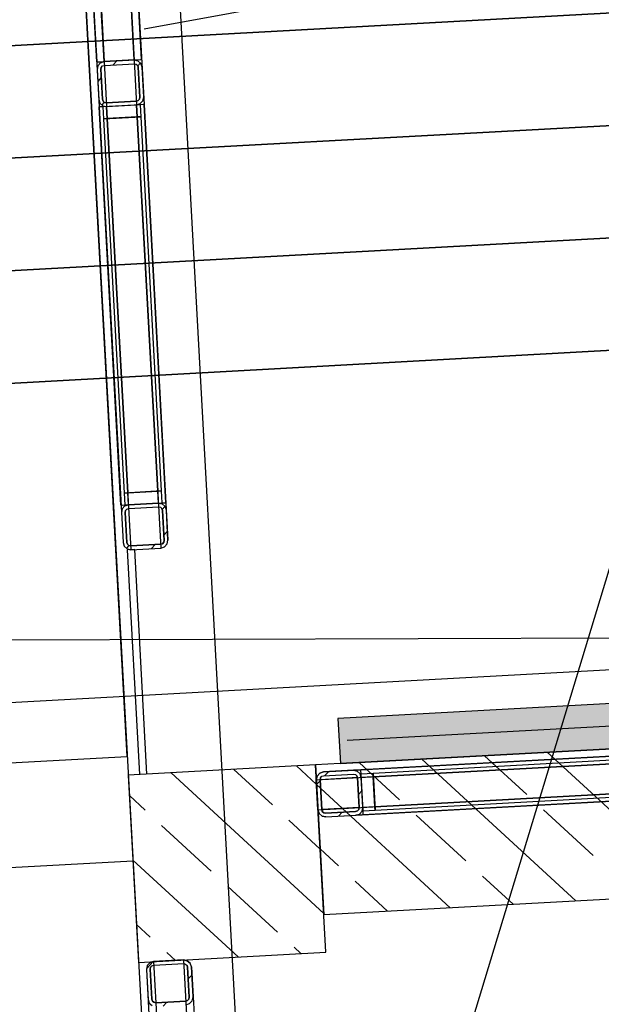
# Model space of a CAD drawing. Extents: x 199 to 1388, y 138 to 979.
# Tile 37 of 155: x 690 to 706, y 389 to 416. Entities that reach past the tile are written whole.
import ezdxf
from ezdxf.lldxf.tags import DXFTag

# ---------------------------------------------------------------- set-up
doc = ezdxf.new("R2010")
doc.units = 0
doc.layers.add('02 Raster Gebäude-A07ET47NDI', color=7, linetype='Continuous', lineweight=25)
for name, color, linetype, lineweight, true_color in [('20 Bodenaufbau - Gefällelinien', 7, 'Continuous', 25, 0x848484), ('20 Dach Stb-Decke-A07ET47IDI', 7, 'Continuous', 25, 0x848484), ('20 Gitterwände-A07ET47DDI', 7, 'Continuous', 25, 0x848484), ('20 Innenwände - Sockel-A07ET47LDI', 7, 'Continuous', 25, 0x848484), ('20 Innenwände-A07ET47KDI', 7, 'Continuous', 25, 0x848484), ('20 Platzbedarf Schieber', 7, 'Continuous', 25, 0x848484), ('20 Schieber', 7, 'Continuous', 25, 0x848484), ('20 Stützen-A07ET47WDI', 7, 'Continuous', 25, 0x848484), ('A-0', 7, 'Continuous', 25, 0x848484), ('H_Ruecklauf', 5, 'STRICHLINIE2', 35, 0x0000ff), ('H_Vorlauf', 1, 'Continuous', 35, 0xff0000), ('UPO_Loop2', 140, 'Continuous', 30, 0x00bfff)]:
    doc.layers.add(name, color=color, linetype=linetype, lineweight=lineweight, true_color=true_color)
tags = doc.linetypes.add('Raster-A07ET47ODI', pattern=[0.2, 0.1, -0.05, 0, -0.05]).pattern_tags.tags
tags[10:11] = [DXFTag(74, 4), DXFTag(75, 0), DXFTag(340, '0'), DXFTag(46, 1.0), DXFTag(50, 0.0), DXFTag(44, 0.0), DXFTag(45, 0.0)]
tags[8:9] = [DXFTag(74, 4), DXFTag(75, 0), DXFTag(340, '0'), DXFTag(46, 1.0), DXFTag(50, 0.0), DXFTag(44, 0.0), DXFTag(45, 0.0)]
tags[6:7] = [DXFTag(74, 4), DXFTag(75, 0), DXFTag(340, '0'), DXFTag(46, 1.0), DXFTag(50, 0.0), DXFTag(44, 0.0), DXFTag(45, 0.0)]
tags[4:5] = [DXFTag(74, 4), DXFTag(75, 0), DXFTag(340, '0'), DXFTag(46, 1.0), DXFTag(50, 0.0), DXFTag(44, 0.0), DXFTag(45, 0.0)]
tags = doc.linetypes.add('Strichlinie', pattern=[0.75, 0.5, -0.25]).pattern_tags.tags
tags[6:7] = [DXFTag(74, 4), DXFTag(75, 0), DXFTag(340, '0'), DXFTag(46, 1.0), DXFTag(50, 0.0), DXFTag(44, 0.0), DXFTag(45, 0.0)]
tags[4:5] = [DXFTag(74, 4), DXFTag(75, 0), DXFTag(340, '0'), DXFTag(46, 1.0), DXFTag(50, 0.0), DXFTag(44, 0.0), DXFTag(45, 0.0)]
tags = doc.linetypes.add('Strichlinie eng-A07ET47GDI', pattern=[0.115, 0.075, -0.04]).pattern_tags.tags
tags[6:7] = [DXFTag(74, 4), DXFTag(75, 0), DXFTag(340, '0'), DXFTag(46, 1.0), DXFTag(50, 0.0), DXFTag(44, 0.0), DXFTag(45, 0.0)]
tags[4:5] = [DXFTag(74, 4), DXFTag(75, 0), DXFTag(340, '0'), DXFTag(46, 1.0), DXFTag(50, 0.0), DXFTag(44, 0.0), DXFTag(45, 0.0)]
tags = doc.linetypes.add('STRICHLINIE2', pattern=[9.525, 6.35, -3.175]).pattern_tags.tags
tags[6:7] = [DXFTag(74, 4), DXFTag(75, 0), DXFTag(340, '0'), DXFTag(46, 0.0), DXFTag(50, 0.0), DXFTag(44, 0.0), DXFTag(45, 0.0)]
tags[4:5] = [DXFTag(74, 4), DXFTag(75, 0), DXFTag(340, '0'), DXFTag(46, 0.0), DXFTag(50, 0.0), DXFTag(44, 0.0), DXFTag(45, 0.0)]
tags = doc.linetypes.add('Strichpunktx2', pattern=[2, 1, -0.5, 0, -0.5]).pattern_tags.tags
tags[10:11] = [DXFTag(74, 4), DXFTag(75, 0), DXFTag(340, '0'), DXFTag(46, 1.0), DXFTag(50, 0.0), DXFTag(44, 0.0), DXFTag(45, 0.0)]
tags[8:9] = [DXFTag(74, 4), DXFTag(75, 0), DXFTag(340, '0'), DXFTag(46, 1.0), DXFTag(50, 0.0), DXFTag(44, 0.0), DXFTag(45, 0.0)]
tags[6:7] = [DXFTag(74, 4), DXFTag(75, 0), DXFTag(340, '0'), DXFTag(46, 1.0), DXFTag(50, 0.0), DXFTag(44, 0.0), DXFTag(45, 0.0)]
tags[4:5] = [DXFTag(74, 4), DXFTag(75, 0), DXFTag(340, '0'), DXFTag(46, 1.0), DXFTag(50, 0.0), DXFTag(44, 0.0), DXFTag(45, 0.0)]
tags = doc.linetypes.add('Öffnungslinie Tür Fenster-A07ET47JDI', pattern=[0.115, 0.075, -0.04]).pattern_tags.tags
tags[6:7] = [DXFTag(74, 4), DXFTag(75, 0), DXFTag(340, '0'), DXFTag(46, 1.0), DXFTag(50, 0.0), DXFTag(44, 0.0), DXFTag(45, 0.0)]
tags[4:5] = [DXFTag(74, 4), DXFTag(75, 0), DXFTag(340, '0'), DXFTag(46, 1.0), DXFTag(50, 0.0), DXFTag(44, 0.0), DXFTag(45, 0.0)]

# ---------------------------------------------------------------- blocks, each defined once
blk = doc.blocks.new('Referenz-A07ET47ZDI', base_point=(226.995, 158.1))
at = {"layer": '02 Raster Gebäude-A07ET47NDI', "linetype": 'Raster-A07ET47ODI', "ltscale": 56.250004}
for p, q in [((665.259, 952.393), (702.269, 276.272)), ((670.061, 282.096), (817.241, 767.508)), ((1013.184, 414.973), (326.933, 377.408))]:
    blk.add_line(p, q, dxfattribs=at)
at = {"layer": '20 Bodenaufbau - Gefällelinien', "linetype": 'Öffnungslinie Tür Fenster-A07ET47JDI', "ltscale": 56.250004}
blk.add_line((763.139, 399.184), (690.014, 398.962), dxfattribs=at)
at = {"layer": '20 Bodenaufbau - Gefällelinien'}
blk.add_line((693.375, 393.068), (653.435, 390.881), dxfattribs=at)
at = {"layer": '20 Dach Stb-Decke-A07ET47IDI', "linetype": 'Öffnungslinie Tür Fenster-A07ET47JDI', "ltscale": 56.250004}
for p, q in [((693.221, 395.858), (686.443, 519.672)), ((653.281, 393.671), (693.221, 395.858))]:
    blk.add_line(p, q, dxfattribs=at)
at = {"layer": '20 Gitterwände-A07ET47DDI', "linetype": 'Strichlinie eng-A07ET47GDI', "ltscale": 56.250004}
for p, q in [((691.27, 435.147), (692.473, 413.18)), ((691.47, 435.158), (692.673, 413.191)), ((692.269, 435.201), (693.472, 413.234)), ((692.468, 435.212), (693.671, 413.245)), ((692.473, 413.18), (693.11, 401.56)), ((692.673, 413.191), (693.32, 401.371)), ((693.472, 413.234), (694.119, 401.415)), ((693.671, 413.245), (694.308, 401.625)), ((693.11, 401.56), (693.142, 401.461)), ((694.218, 401.447), (694.287, 401.524)), ((694.287, 401.524), (694.308, 401.625)), ((693.142, 401.461), (693.219, 401.392)), ((693.219, 401.392), (693.32, 401.371)), ((693.32, 401.371), (694.119, 401.415)), ((694.119, 401.415), (694.218, 401.447)), ((698.261, 395.232), (717.569, 396.289)), ((698.449, 395.443), (717.558, 396.489)), ((698.304, 394.433), (717.612, 395.49)), ((698.261, 395.232), (698.282, 395.334)), ((698.304, 394.433), (698.261, 395.232)), ((698.282, 395.334), (698.351, 395.411)), ((698.351, 395.411), (698.449, 395.443)), ((698.515, 394.245), (717.623, 395.291)), ((698.337, 394.335), (698.304, 394.433)), ((698.414, 394.266), (698.337, 394.335)), ((698.515, 394.245), (698.414, 394.266)), ((693.755, 390.278), (693.733, 390.177)), ((693.824, 390.355), (693.755, 390.278)), ((693.922, 390.388), (693.824, 390.355)), ((694.721, 390.431), (693.922, 390.388)), ((693.922, 390.388), (694.97, 371.254)), ((694.721, 390.431), (695.769, 371.297)), ((694.822, 390.41), (694.721, 390.431)), ((694.899, 390.341), (694.822, 390.41)), ((694.932, 390.243), (694.899, 390.341)), ((694.932, 390.243), (695.969, 371.308)), ((693.733, 390.177), (694.77, 371.243))]:
    blk.add_line(p, q, dxfattribs=at)
at = {"layer": '20 Gitterwände-A07ET47DDI'}
for p, q in [((692.408, 414.378), (691.27, 435.147)), ((692.607, 414.389), (691.47, 435.158)), ((693.406, 414.433), (692.269, 435.201)), ((693.606, 414.444), (692.468, 435.212)), ((692.342, 415.576), (692.408, 414.378)), ((693.606, 414.444), (693.54, 415.642)), ((692.408, 414.378), (693.606, 414.444)), ((692.408, 414.378), (692.434, 414.379)), ((692.434, 414.379), (692.507, 414.383)), ((692.507, 414.383), (692.607, 414.389)), ((692.509, 414.357), (692.607, 414.389)), ((692.607, 414.389), (693.406, 414.433)), ((692.942, 414.407), (692.845, 414.302)), ((693.406, 414.433), (693.506, 414.438)), ((693.406, 414.433), (693.507, 414.411)), ((693.506, 414.438), (693.579, 414.442)), ((693.507, 414.411), (693.585, 414.342)), ((693.579, 414.442), (693.606, 414.444)), ((692.44, 414.28), (692.419, 414.178)), ((692.419, 414.178), (692.462, 413.379)), ((692.44, 414.28), (692.509, 414.357)), ((692.529, 414.234), (692.518, 414.184)), ((692.518, 414.184), (692.562, 413.385)), ((692.529, 414.234), (692.564, 414.273)), ((692.564, 414.273), (692.613, 414.289)), ((692.613, 414.289), (693.412, 414.333)), ((693.412, 414.333), (693.462, 414.322)), ((693.462, 414.322), (693.501, 414.288)), ((693.517, 414.238), (693.501, 414.288)), ((693.572, 414.353), (693.504, 414.279)), ((693.561, 413.44), (693.517, 414.238)), ((693.617, 414.244), (693.585, 414.342)), ((693.661, 413.445), (693.617, 414.244)), ((692.531, 413.961), (692.436, 413.859)), ((692.462, 413.379), (692.495, 413.281)), ((692.562, 413.385), (692.578, 413.336)), ((692.578, 413.336), (692.617, 413.301)), ((692.668, 413.29), (693.466, 413.334)), ((693.466, 413.334), (693.516, 413.35)), ((693.516, 413.35), (693.55, 413.389)), ((693.55, 413.389), (693.561, 413.44)), ((693.57, 413.267), (693.639, 413.344)), ((693.639, 413.344), (693.661, 413.445)), ((692.5, 413.181), (692.473, 413.18)), ((693.055, 402.558), (692.473, 413.18)), ((692.495, 413.281), (692.572, 413.212)), ((692.573, 413.185), (692.5, 413.181)), ((692.609, 413.308), (692.543, 413.237)), ((692.572, 413.212), (692.673, 413.191)), ((693.572, 413.24), (692.573, 413.185)), ((692.673, 413.191), (692.573, 413.185)), ((692.573, 413.185), (692.591, 412.866)), ((692.617, 413.301), (692.668, 413.29)), ((692.673, 413.191), (693.472, 413.234)), ((693.255, 402.569), (692.673, 413.191)), ((693.472, 413.234), (693.57, 413.267)), ((693.572, 413.24), (693.472, 413.234)), ((694.054, 402.613), (693.472, 413.234)), ((693.645, 413.244), (693.572, 413.24)), ((693.589, 412.92), (693.572, 413.24)), ((693.671, 413.245), (693.645, 413.244)), ((694.253, 402.624), (693.671, 413.245)), ((692.591, 412.866), (693.589, 412.92)), ((692.69, 412.871), (692.591, 412.866)), ((692.591, 412.866), (693.137, 402.883)), ((693.489, 412.915), (692.69, 412.871)), ((693.237, 402.889), (692.69, 412.871)), ((692.69, 412.871), (693.237, 402.889)), ((693.589, 412.92), (693.489, 412.915)), ((693.489, 412.915), (694.036, 402.933)), ((694.036, 402.933), (693.489, 412.915)), ((694.136, 402.938), (693.589, 412.92)), ((694.136, 402.938), (693.137, 402.883)), ((693.137, 402.883), (693.237, 402.889)), ((693.137, 402.883), (693.155, 402.564)), ((693.237, 402.889), (694.036, 402.933)), ((694.036, 402.933), (694.136, 402.938)), ((694.153, 402.618), (694.136, 402.938)), ((693.055, 402.558), (693.082, 402.56)), ((693.082, 402.56), (693.155, 402.564)), ((693.155, 402.564), (694.153, 402.618)), ((693.155, 402.564), (693.255, 402.569)), ((693.156, 402.537), (693.255, 402.569)), ((693.255, 402.569), (694.054, 402.613)), ((694.054, 402.613), (694.153, 402.618)), ((694.054, 402.613), (694.155, 402.592)), ((694.153, 402.618), (694.226, 402.622)), ((694.155, 402.592), (694.232, 402.523)), ((694.226, 402.622), (694.253, 402.624)), ((693.087, 402.46), (693.066, 402.359)), ((693.066, 402.359), (693.11, 401.56)), ((693.087, 402.46), (693.156, 402.537)), ((693.176, 402.415), (693.166, 402.364)), ((693.166, 402.364), (693.21, 401.565)), ((693.176, 402.415), (693.211, 402.453)), ((693.211, 402.453), (693.26, 402.469)), ((693.26, 402.469), (694.059, 402.513)), ((694.059, 402.513), (694.11, 402.503)), ((694.11, 402.503), (694.148, 402.468)), ((694.164, 402.419), (694.148, 402.468)), ((694.228, 402.526), (694.155, 402.447)), ((694.208, 401.62), (694.164, 402.419)), ((694.264, 402.424), (694.232, 402.523)), ((694.308, 401.625), (694.264, 402.424)), ((694.295, 401.861), (694.201, 401.758)), ((693.11, 401.56), (693.142, 401.461)), ((693.21, 401.565), (693.226, 401.516)), ((693.226, 401.516), (693.264, 401.482)), ((693.315, 401.471), (694.114, 401.515)), ((693.969, 401.507), (693.871, 401.401)), ((694.114, 401.515), (694.163, 401.531)), ((694.163, 401.531), (694.197, 401.569)), ((694.197, 401.569), (694.208, 401.62)), ((694.218, 401.447), (694.287, 401.524)), ((694.287, 401.524), (694.308, 401.625)), ((693.142, 401.461), (693.219, 401.392)), ((693.265, 401.481), (693.199, 401.41)), ((693.219, 401.392), (693.32, 401.371)), ((693.42, 401.377), (693.22, 401.366)), ((693.22, 401.366), (693.549, 395.375)), ((693.264, 401.482), (693.315, 401.471)), ((693.32, 401.371), (694.119, 401.415)), ((693.748, 395.386), (693.42, 401.377)), ((694.119, 401.415), (694.218, 401.447)), ((716.359, 396.423), (699.448, 395.498)), ((699.773, 395.415), (716.045, 396.306)), ((716.37, 396.224), (699.459, 395.298)), ((716.051, 396.206), (699.778, 395.315)), ((699.778, 395.315), (716.051, 396.206)), ((698.449, 395.443), (699.248, 395.487)), ((699.448, 395.498), (699.248, 395.487)), ((699.248, 395.487), (699.349, 395.465)), ((699.449, 395.471), (699.448, 395.498)), ((699.453, 395.398), (699.449, 395.471)), ((698.282, 395.334), (698.261, 395.232)), ((698.261, 395.232), (698.304, 394.433)), ((698.362, 395.208), (698.268, 395.105)), ((698.282, 395.334), (698.351, 395.411)), ((698.351, 395.411), (698.449, 395.443)), ((699.359, 395.292), (698.36, 395.238)), ((698.371, 395.288), (698.36, 395.238)), ((698.36, 395.238), (698.404, 394.439)), ((698.371, 395.288), (698.406, 395.327)), ((698.406, 395.327), (698.455, 395.343)), ((698.455, 395.343), (699.254, 395.387)), ((698.586, 395.45), (698.489, 395.345)), ((699.254, 395.387), (699.304, 395.376)), ((699.304, 395.376), (699.343, 395.342)), ((699.359, 395.292), (699.343, 395.342)), ((699.349, 395.465), (699.427, 395.396)), ((699.403, 394.494), (699.359, 395.292)), ((699.459, 395.298), (699.427, 395.396)), ((699.453, 395.398), (699.773, 395.415)), ((699.508, 394.399), (699.453, 395.398)), ((699.459, 395.298), (699.453, 395.398)), ((699.502, 394.499), (699.459, 395.298)), ((716.414, 395.425), (699.502, 394.499)), ((716.425, 395.225), (699.513, 394.299)), ((699.778, 395.315), (699.773, 395.415)), ((699.773, 395.415), (699.827, 394.417)), ((699.822, 394.516), (699.778, 395.315)), ((716.095, 395.407), (699.822, 394.516)), ((699.822, 394.516), (716.095, 395.407)), ((716.1, 395.307), (699.827, 394.417)), ((699.478, 394.943), (699.384, 394.84)), ((698.304, 394.433), (698.337, 394.335)), ((699.403, 394.494), (698.404, 394.439)), ((698.404, 394.439), (698.42, 394.39)), ((699.357, 394.404), (699.392, 394.443)), ((699.392, 394.443), (699.403, 394.494)), ((699.481, 394.398), (699.502, 394.499)), ((699.508, 394.399), (699.502, 394.499)), ((699.827, 394.417), (699.508, 394.399)), ((699.827, 394.417), (699.822, 394.516)), ((698.337, 394.335), (698.414, 394.266)), ((698.414, 394.266), (698.515, 394.245)), ((698.42, 394.39), (698.459, 394.355)), ((698.459, 394.355), (698.509, 394.344)), ((698.509, 394.344), (699.308, 394.388)), ((698.515, 394.245), (699.314, 394.288)), ((698.949, 394.369), (698.851, 394.263)), ((699.308, 394.388), (699.357, 394.404)), ((699.314, 394.288), (699.412, 394.321)), ((699.513, 394.299), (699.314, 394.288)), ((699.412, 394.321), (699.481, 394.398)), ((699.512, 394.326), (699.508, 394.399)), ((699.513, 394.299), (699.512, 394.326)), ((693.755, 390.278), (693.733, 390.177)), ((693.916, 390.385), (693.736, 390.191)), ((693.755, 390.278), (693.824, 390.355)), ((693.824, 390.355), (693.922, 390.388)), ((693.844, 390.233), (693.833, 390.182)), ((693.844, 390.233), (693.878, 390.272)), ((693.878, 390.272), (693.928, 390.288)), ((693.922, 390.388), (694.721, 390.431)), ((693.928, 390.288), (694.726, 390.331)), ((694.721, 390.431), (694.822, 390.41)), ((694.726, 390.331), (694.777, 390.321)), ((694.777, 390.321), (694.816, 390.286)), ((694.832, 390.237), (694.816, 390.286)), ((694.822, 390.41), (694.899, 390.341)), ((694.875, 389.438), (694.832, 390.237)), ((694.932, 390.243), (694.899, 390.341)), ((694.975, 389.444), (694.932, 390.243)), ((693.733, 390.177), (693.777, 389.378)), ((693.833, 390.182), (693.877, 389.384)), ((694.943, 390.025), (694.849, 389.922)), ((694.865, 389.388), (694.875, 389.438)), ((694.954, 389.342), (694.975, 389.444)), ((693.777, 389.378), (693.809, 389.28)), ((693.809, 389.28), (693.886, 389.211)), ((693.877, 389.384), (693.893, 389.334)), ((693.893, 389.334), (693.932, 389.3)), ((693.932, 389.3), (693.982, 389.289)), ((693.982, 389.289), (694.781, 389.333)), ((694.28, 389.305), (694.183, 389.2)), ((694.781, 389.333), (694.83, 389.349)), ((694.787, 389.233), (694.885, 389.265)), ((694.83, 389.349), (694.865, 389.388)), ((694.885, 389.265), (694.954, 389.342))]:
    blk.add_line(p, q, dxfattribs=at)
at = {"layer": '20 Gitterwände-A07ET47DDI', "linetype": 'Strichlinie', "ltscale": 56.250004}
blk.add_line((693.669, 415.259), (698.68, 416.18), dxfattribs=at)
at = {"layer": '20 Innenwände - Sockel-A07ET47LDI'}
for p, q in [((763.139, 399.184), (698.242, 395.632)), ((705.175, 392.005), (701.074, 395.787)), ((703.872, 394.839), (702.745, 395.878)), ((708.517, 392.188), (704.416, 395.97)), ((698.242, 395.632), (698.46, 391.638)), ((700.48, 394.702), (699.403, 395.695)), ((701.833, 391.822), (698.27, 395.108)), ((698.46, 391.638), (763.357, 395.19)), ((705.636, 393.213), (704.313, 394.433)), ((702.245, 393.075), (700.921, 394.295)), ((698.853, 392.938), (698.364, 393.389)), ((703.504, 391.914), (702.686, 392.668)), ((700.162, 391.731), (699.295, 392.531)), ((698.491, 391.639), (698.458, 391.67))]:
    blk.add_line(p, q, dxfattribs=at)
at = {"layer": '20 Innenwände-A07ET47KDI', "linetype": 'Öffnungslinie Tür Fenster-A07ET47JDI', "ltscale": 56.250004}
blk.add_line((686.163, 524.665), (696.662, 333.045), dxfattribs=at)
at = {"layer": '20 Platzbedarf Schieber', "linetype": 'Strichlinie eng-A07ET47GDI', "ltscale": 56.250004}
for p, q in [((717.248, 397.874), (698.839, 396.867)), ((698.839, 396.867), (698.905, 395.668)), ((698.905, 395.668), (717.313, 396.676))]:
    blk.add_line(p, q, dxfattribs=at)
at = {"layer": '20 Platzbedarf Schieber'}
for points in [[(717.248, 396.87), (698.905, 396.87), (717.248, 397.874)], [(698.905, 396.867), (698.839, 396.867), (698.905, 396.87)], [(698.905, 395.668), (698.905, 396.867), (698.839, 396.867)], [(717.248, 396.672), (698.905, 396.672), (698.905, 396.87)], [(717.248, 396.672), (717.248, 396.87), (698.905, 396.87)], [(698.905, 395.668), (717.248, 396.672), (698.905, 396.672)]]:
    blk.add_solid(points, dxfattribs=at)
at = {"layer": '20 Schieber', "linetype": 'Strichpunktx2', "ltscale": 56.250004}
blk.add_line((717.281, 397.275), (699.079, 396.279), dxfattribs=at)
at = {"layer": '20 Stützen-A07ET47WDI'}
for p, q in [((698.242, 395.632), (693.249, 395.358)), ((697.089, 394.565), (696.061, 395.512)), ((698.27, 395.108), (697.732, 395.604)), ((698.515, 390.639), (698.242, 395.632)), ((693.249, 395.358), (693.523, 390.366)), ((698.459, 391.669), (694.39, 395.421)), ((693.698, 394.427), (693.279, 394.813)), ((698.365, 393.388), (697.53, 394.158)), ((695.462, 392.8), (694.139, 394.02)), ((696.175, 390.511), (693.373, 393.094)), ((697.227, 391.173), (695.903, 392.393)), ((693.835, 391.036), (693.467, 391.375)), ((697.845, 390.603), (697.668, 390.767)), ((693.523, 390.366), (698.515, 390.639)), ((694.504, 390.419), (694.276, 390.629))]:
    blk.add_line(p, q, dxfattribs=at)
at = {"layer": 'A-0', "linetype": 'Continuous', "ltscale": 312.5}
for p, q in [((692.607, 414.389), (692.509, 414.357)), ((693.406, 414.433), (692.607, 414.389)), ((693.507, 414.411), (693.406, 414.433)), ((693.585, 414.342), (693.507, 414.411)), ((692.44, 414.28), (692.419, 414.178)), ((692.419, 414.178), (692.462, 413.379)), ((692.509, 414.357), (692.44, 414.28)), ((692.518, 414.184), (692.529, 414.234)), ((692.562, 413.385), (692.518, 414.184)), ((692.529, 414.234), (692.564, 414.273)), ((692.564, 414.273), (692.613, 414.289)), ((692.613, 414.289), (693.412, 414.333)), ((693.412, 414.333), (693.462, 414.322)), ((693.462, 414.322), (693.501, 414.288)), ((693.501, 414.288), (693.517, 414.238)), ((693.517, 414.238), (693.561, 413.44)), ((693.617, 414.244), (693.585, 414.342)), ((693.661, 413.445), (693.617, 414.244)), ((692.462, 413.379), (692.495, 413.281)), ((692.578, 413.336), (692.562, 413.385)), ((692.617, 413.301), (692.578, 413.336)), ((693.466, 413.334), (692.668, 413.29)), ((693.516, 413.35), (693.466, 413.334)), ((693.55, 413.389), (693.516, 413.35)), ((693.561, 413.44), (693.55, 413.389)), ((693.57, 413.267), (693.639, 413.344)), ((693.639, 413.344), (693.661, 413.445)), ((692.495, 413.281), (692.572, 413.212)), ((692.572, 413.212), (692.673, 413.191)), ((692.668, 413.29), (692.617, 413.301)), ((692.673, 413.191), (693.472, 413.234)), ((693.472, 413.234), (693.57, 413.267)), ((693.255, 402.569), (693.156, 402.537)), ((694.054, 402.613), (693.255, 402.569)), ((694.155, 402.592), (694.054, 402.613)), ((694.232, 402.523), (694.155, 402.592)), ((693.087, 402.46), (693.066, 402.359)), ((693.066, 402.359), (693.11, 401.56)), ((693.156, 402.537), (693.087, 402.46)), ((693.166, 402.364), (693.176, 402.415)), ((693.21, 401.565), (693.166, 402.364)), ((693.176, 402.415), (693.211, 402.453)), ((693.211, 402.453), (693.26, 402.469)), ((693.26, 402.469), (694.059, 402.513)), ((694.059, 402.513), (694.11, 402.503)), ((694.11, 402.503), (694.148, 402.468)), ((694.148, 402.468), (694.164, 402.419)), ((694.164, 402.419), (694.208, 401.62)), ((694.264, 402.424), (694.232, 402.523)), ((694.308, 401.625), (694.264, 402.424)), ((693.11, 401.56), (693.142, 401.461)), ((693.226, 401.516), (693.21, 401.565)), ((693.264, 401.482), (693.226, 401.516)), ((694.114, 401.515), (693.315, 401.471)), ((694.163, 401.531), (694.114, 401.515)), ((694.197, 401.569), (694.163, 401.531)), ((694.208, 401.62), (694.197, 401.569)), ((694.218, 401.447), (694.287, 401.524)), ((694.287, 401.524), (694.308, 401.625)), ((693.142, 401.461), (693.219, 401.392)), ((693.219, 401.392), (693.32, 401.371)), ((693.315, 401.471), (693.264, 401.482)), ((693.32, 401.371), (694.119, 401.415)), ((694.119, 401.415), (694.218, 401.447)), ((763.139, 399.184), (698.242, 395.632)), ((717.248, 397.874), (698.839, 396.867)), ((698.839, 396.867), (698.905, 395.668)), ((698.905, 395.668), (717.313, 396.676)), ((698.242, 395.632), (693.249, 395.358)), ((698.242, 395.632), (698.46, 391.638)), ((698.515, 390.639), (698.242, 395.632)), ((699.248, 395.487), (698.449, 395.443)), ((699.349, 395.465), (699.248, 395.487)), ((693.249, 395.358), (693.523, 390.366)), ((698.282, 395.334), (698.261, 395.232)), ((698.261, 395.232), (698.304, 394.433)), ((698.351, 395.411), (698.282, 395.334)), ((698.449, 395.443), (698.351, 395.411)), ((698.36, 395.238), (698.371, 395.288)), ((698.404, 394.439), (698.36, 395.238)), ((698.371, 395.288), (698.406, 395.327)), ((698.406, 395.327), (698.455, 395.343)), ((698.455, 395.343), (699.254, 395.387)), ((699.254, 395.387), (699.304, 395.376)), ((699.304, 395.376), (699.343, 395.342)), ((699.343, 395.342), (699.359, 395.292)), ((699.427, 395.396), (699.349, 395.465)), ((699.359, 395.292), (699.403, 394.494)), ((699.459, 395.298), (699.427, 395.396)), ((699.502, 394.499), (699.459, 395.298)), ((698.46, 391.638), (763.357, 395.19)), ((698.304, 394.433), (698.337, 394.335)), ((698.42, 394.39), (698.404, 394.439)), ((699.392, 394.443), (699.357, 394.404)), ((699.403, 394.494), (699.392, 394.443)), ((699.481, 394.398), (699.502, 394.499)), ((698.337, 394.335), (698.414, 394.266)), ((698.414, 394.266), (698.515, 394.245)), ((698.459, 394.355), (698.42, 394.39)), ((698.509, 394.344), (698.459, 394.355)), ((699.308, 394.388), (698.509, 394.344)), ((698.515, 394.245), (699.314, 394.288)), ((699.357, 394.404), (699.308, 394.388)), ((699.314, 394.288), (699.412, 394.321)), ((699.412, 394.321), (699.481, 394.398)), ((693.523, 390.366), (698.515, 390.639)), ((693.755, 390.278), (693.733, 390.177)), ((693.824, 390.355), (693.755, 390.278)), ((693.922, 390.388), (693.824, 390.355)), ((693.833, 390.182), (693.844, 390.233)), ((693.844, 390.233), (693.878, 390.272)), ((693.878, 390.272), (693.928, 390.288)), ((694.721, 390.431), (693.922, 390.388)), ((693.928, 390.288), (694.726, 390.331)), ((694.822, 390.41), (694.721, 390.431)), ((694.726, 390.331), (694.777, 390.321)), ((694.777, 390.321), (694.816, 390.286)), ((694.816, 390.286), (694.832, 390.237)), ((694.899, 390.341), (694.822, 390.41)), ((694.832, 390.237), (694.875, 389.438)), ((694.932, 390.243), (694.899, 390.341)), ((694.975, 389.444), (694.932, 390.243)), ((693.733, 390.177), (693.777, 389.378)), ((693.877, 389.384), (693.833, 390.182)), ((694.875, 389.438), (694.865, 389.388)), ((694.954, 389.342), (694.975, 389.444)), ((693.777, 389.378), (693.809, 389.28)), ((693.809, 389.28), (693.886, 389.211)), ((693.893, 389.334), (693.877, 389.384)), ((693.932, 389.3), (693.893, 389.334)), ((693.982, 389.289), (693.932, 389.3)), ((694.781, 389.333), (693.982, 389.289)), ((694.83, 389.349), (694.781, 389.333)), ((694.787, 389.233), (694.885, 389.265)), ((694.865, 389.388), (694.83, 389.349)), ((694.885, 389.265), (694.954, 389.342))]:
    blk.add_line(p, q, dxfattribs=at)

msp = doc.modelspace()

# ---------------------------------------------------------------- linework, layer by layer
at = {"layer": 'H_Ruecklauf', "ltscale": 0.35}
for p, q in [((608.465, 407.347), (754.252, 415.319)), ((654.479, 403.854), (760.574, 409.674))]:
    msp.add_line(p, q, dxfattribs=at)
at = {"layer": 'H_Vorlauf'}
for p, q in [((608.301, 410.342), (751.091, 418.15)), ((655.065, 406.89), (757.412, 412.504))]:
    msp.add_line(p, q, dxfattribs=at)

# ---------------------------------------------------------------- block references
at = {"layer": 'UPO_Loop2', "color": 219, "lineweight": 80, "ltscale": 4000.00006, "true_color": 0x642165}
msp.add_blockref('Referenz-A07ET47ZDI', (226.995, 158.1), dxfattribs=at)

doc.saveas('drawing.dxf')
